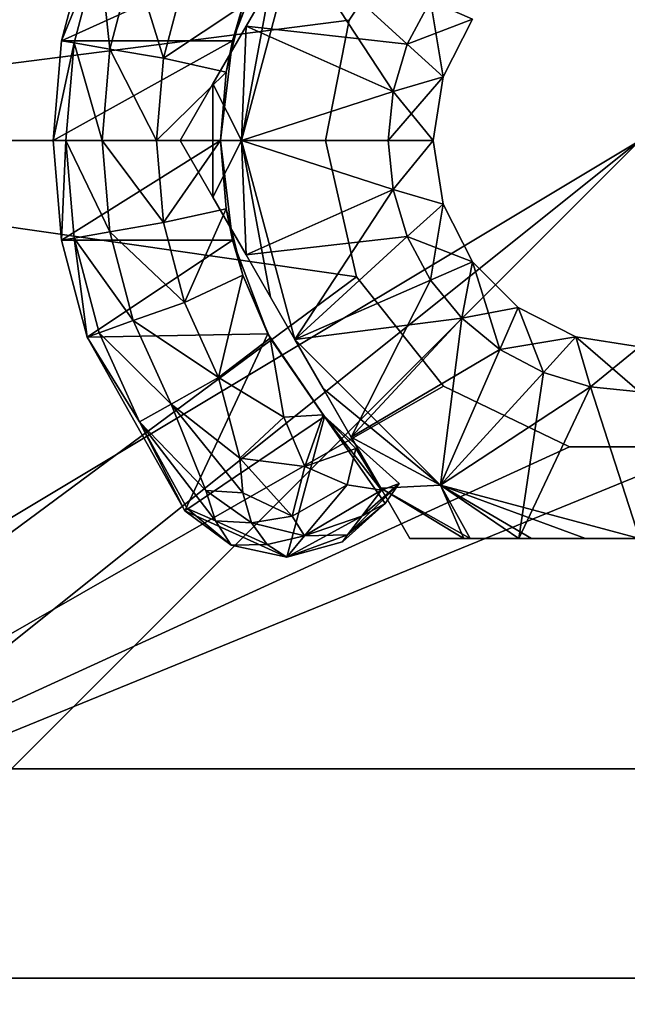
# Model space of a CAD drawing. Header units: inches. Extents: x -18 to 9, y -8 to 165.
# Tile 15 of 21: x -13.332 to -12.761, y 157.243 to 158.168. Entities that reach past the tile are written whole.
import ezdxf

# ---------------------------------------------------------------- set-up
doc = ezdxf.new("R2010")
doc.units = ezdxf.units.IN
doc.layers.get('0').update_dxf_attribs({"true_color": 0xc2ced6})

msp = doc.modelspace()

# ---------------------------------------------------------------- linework, layer by layer
for points in [[(-10.9774, 159.82664), (-10.9774, 156.28331), (-14.52071, 156.28331), (-10.9774, 159.82664)], [(-14.52071, 156.28331), (-14.52071, 159.82664), (-10.9774, 159.82664), (-14.52071, 156.28331)], [(-14.52071, 156.28331), (-10.9774, 156.28331), (-10.9774, 159.82664), (-14.52071, 156.28331)], [(-10.9774, 159.82664), (-14.52071, 159.82664), (-14.52071, 156.28331), (-10.9774, 159.82664)], [(-11.7648, 158.84239), (-11.7648, 157.26757), (-13.73331, 157.26757), (-11.7648, 158.84239)], [(-13.73331, 157.26757), (-13.73331, 158.84239), (-11.7648, 158.84239), (-13.73331, 157.26757)], [(-13.73331, 157.26757), (-11.7648, 157.26757), (-11.7648, 158.84239), (-13.73331, 157.26757)], [(-11.7648, 158.84239), (-13.73331, 158.84239), (-13.73331, 157.26757), (-11.7648, 158.84239)], [(-11.7648, 158.64554), (-11.7648, 157.46442), (-13.73331, 157.46442), (-11.7648, 158.64554)], [(-13.73331, 157.46442), (-13.73331, 158.64554), (-11.7648, 158.64554), (-13.73331, 157.46442)], [(-13.73331, 157.46442), (-11.7648, 157.46442), (-11.7648, 158.64554), (-13.73331, 157.46442)], [(-11.7648, 158.64554), (-13.73331, 158.64554), (-13.73331, 157.46442), (-11.7648, 158.64554)], [(-13.90555, 158.05499), (-13.02186, 158.16798), (-12.95785, 158.26377), (-13.90555, 158.05499)], [(-13.90555, 158.05499), (-12.95785, 158.26377), (-13.02186, 158.16798), (-13.90555, 158.05499)], [(-13.02186, 158.16798), (-13.02186, 158.16798), (-12.95785, 158.26377), (-13.02186, 158.16798)], [(-12.95785, 158.26377), (-12.95785, 158.26377), (-13.02186, 158.16798), (-12.95785, 158.26377)], [(-13.26834, 158.23975), (-13.29221, 158.14874), (-13.09827, 158.23677), (-13.26834, 158.23975)], [(-13.29221, 158.14874), (-13.26834, 158.23975), (-13.25705, 158.23573), (-13.29221, 158.14874)], [(-13.13147, 158.14855), (-13.09827, 158.23677), (-13.29221, 158.14874), (-13.13147, 158.14855)], [(-13.25705, 158.23573), (-13.28039, 158.14668), (-13.29221, 158.14874), (-13.25705, 158.23573)], [(-13.24675, 158.14088), (-13.28039, 158.14668), (-13.25705, 158.23573), (-13.24675, 158.14088)], [(-13.25705, 158.23573), (-13.22489, 158.22429), (-13.24675, 158.14088), (-13.25705, 158.23573)], [(-13.13147, 158.14855), (-13.12182, 158.18167), (-13.09617, 158.24076), (-13.13147, 158.14855)], [(-13.09617, 158.24076), (-13.09827, 158.23677), (-13.13147, 158.14855), (-13.09617, 158.24076)], [(-13.07296, 158.24199), (-13.09597, 158.20214), (-13.12307, 158.05499), (-13.07296, 158.24199)], [(-13.12307, 158.05499), (-12.98072, 158.10107), (-13.07296, 158.24199), (-13.12307, 158.05499)], [(-13.09597, 158.20214), (-13.07296, 158.24199), (-13.11888, 158.16245), (-13.09597, 158.20214)], [(-13.11888, 158.16245), (-13.07296, 158.24199), (-12.9673, 158.14538), (-13.11888, 158.16245)], [(-12.94545, 158.18621), (-12.9673, 158.14538), (-13.07296, 158.24199), (-12.94545, 158.18621)], [(-12.9673, 158.14538), (-12.94545, 158.18621), (-13.07296, 158.24199), (-12.9673, 158.14538)], [(-12.9673, 158.14538), (-13.07296, 158.24199), (-12.98072, 158.10107), (-12.9673, 158.14538)], [(-13.19641, 158.13219), (-13.24675, 158.14088), (-13.22489, 158.22429), (-13.19641, 158.13219)], [(-13.22489, 158.22429), (-13.17675, 158.20716), (-13.19641, 158.13219), (-13.22489, 158.22429)], [(-13.12182, 158.18167), (-13.19641, 158.13219), (-13.17675, 158.20716), (-13.12182, 158.18167)], [(-13.11888, 158.16245), (-13.12307, 158.05499), (-13.09597, 158.20214), (-13.11888, 158.16245)], [(-13.11888, 158.16245), (-13.11888, 158.16245), (-13.09597, 158.20214), (-13.11888, 158.16245)], [(-13.11888, 158.16245), (-13.09597, 158.20214), (-13.09597, 158.20214), (-13.11888, 158.16245)], [(-13.12182, 158.18167), (-13.13749, 158.11917), (-13.19641, 158.13219), (-13.12182, 158.18167)], [(-13.12182, 158.18167), (-13.13147, 158.14855), (-13.13749, 158.11917), (-13.12182, 158.18167)], [(-12.9673, 158.14538), (-12.94545, 158.18621), (-12.90595, 158.16896), (-12.9673, 158.14538)], [(-12.94545, 158.18621), (-12.9673, 158.14538), (-12.9335, 158.11491), (-12.94545, 158.18621)], [(-12.9335, 158.11491), (-12.90595, 158.16896), (-12.94545, 158.18621), (-12.9335, 158.11491)], [(-13.02186, 158.16798), (-13.90555, 158.05499), (-13.04433, 158.05499), (-13.02186, 158.16798)], [(-13.04433, 158.05499), (-13.90555, 158.05499), (-13.02186, 158.16798), (-13.04433, 158.05499)], [(-13.11888, 158.16245), (-13.11888, 158.16245), (-13.15016, 158.10829), (-13.11888, 158.16245)], [(-13.15016, 158.10829), (-13.15016, 158.10829), (-13.11888, 158.16245), (-13.15016, 158.10829)], [(-13.11888, 158.16245), (-13.12307, 158.05499), (-13.15016, 158.10829), (-13.11888, 158.16245)], [(-13.12307, 158.05499), (-13.11888, 158.16245), (-13.15016, 158.10829), (-13.12307, 158.05499)], [(-13.11888, 158.16245), (-12.98072, 158.10107), (-13.12307, 158.05499), (-13.11888, 158.16245)], [(-12.98072, 158.10107), (-13.11888, 158.16245), (-12.9673, 158.14538), (-12.98072, 158.10107)], [(-13.02186, 158.16798), (-13.04433, 158.05499), (-13.04433, 158.05499), (-13.02186, 158.16798)], [(-13.04433, 158.05499), (-13.02186, 158.16798), (-13.02186, 158.16798), (-13.04433, 158.05499)], [(-12.90595, 158.16896), (-12.9335, 158.11491), (-12.9673, 158.14538), (-12.90595, 158.16896)], [(-12.9335, 158.11491), (-12.9335, 158.11491), (-12.90595, 158.16896), (-12.9335, 158.11491)], [(-12.90595, 158.16896), (-12.90595, 158.16896), (-12.9335, 158.11491), (-12.90595, 158.16896)], [(-13.30024, 158.05499), (-13.13147, 158.14855), (-13.29221, 158.14874), (-13.30024, 158.05499)], [(-13.30024, 158.05499), (-13.29221, 158.14874), (-13.28039, 158.14668), (-13.30024, 158.05499)], [(-13.14276, 158.05499), (-13.13147, 158.14855), (-13.30024, 158.05499), (-13.14276, 158.05499)], [(-13.28039, 158.14668), (-13.28825, 158.05499), (-13.30024, 158.05499), (-13.28039, 158.14668)], [(-13.25411, 158.05499), (-13.28825, 158.05499), (-13.28039, 158.14668), (-13.25411, 158.05499)], [(-13.28039, 158.14668), (-13.24675, 158.14088), (-13.25411, 158.05499), (-13.28039, 158.14668)], [(-13.13749, 158.11917), (-13.13147, 158.14855), (-13.14276, 158.05499), (-13.13749, 158.11917)], [(-12.9335, 158.11491), (-12.98072, 158.10107), (-12.9673, 158.14538), (-12.9335, 158.11491)], [(-12.9673, 158.14538), (-12.98072, 158.10107), (-12.9335, 158.11491), (-12.9673, 158.14538)], [(-13.20302, 158.05499), (-13.25411, 158.05499), (-13.24675, 158.14088), (-13.20302, 158.05499)], [(-13.24675, 158.14088), (-13.19641, 158.13219), (-13.20302, 158.05499), (-13.24675, 158.14088)], [(-13.13749, 158.11917), (-13.20302, 158.05499), (-13.19641, 158.13219), (-13.13749, 158.11917)], [(-13.14276, 158.05499), (-13.20302, 158.05499), (-13.13749, 158.11917), (-13.14276, 158.05499)], [(-13.14276, 158.05499), (-13.14276, 158.05499), (-13.13749, 158.11917), (-13.14276, 158.05499)], [(-12.9335, 158.11491), (-12.94299, 158.05499), (-12.98528, 158.05499), (-12.9335, 158.11491)], [(-12.98528, 158.05499), (-12.98072, 158.10107), (-12.9335, 158.11491), (-12.98528, 158.05499)], [(-12.94299, 158.05499), (-12.9335, 158.11491), (-12.98072, 158.10107), (-12.94299, 158.05499)], [(-12.94299, 158.05499), (-12.94299, 158.05499), (-12.9335, 158.11491), (-12.94299, 158.05499)], [(-12.9335, 158.11491), (-12.9335, 158.11491), (-12.94299, 158.05499), (-12.9335, 158.11491)], [(-13.18093, 158.05499), (-13.18093, 158.05499), (-13.15016, 158.10829), (-13.18093, 158.05499)], [(-13.15016, 158.10829), (-13.15016, 158.10829), (-13.18093, 158.05499), (-13.15016, 158.10829)], [(-13.15016, 158.10829), (-13.15016, 158.00166), (-13.18093, 158.05499), (-13.15016, 158.10829)], [(-13.18093, 158.05499), (-13.15016, 158.00166), (-13.15016, 158.10829), (-13.18093, 158.05499)], [(-13.15016, 158.00166), (-13.15016, 158.10829), (-13.12307, 158.05499), (-13.15016, 158.00166)], [(-13.15016, 158.00166), (-13.12307, 158.05499), (-13.15016, 158.10829), (-13.15016, 158.00166)], [(-12.98528, 158.05499), (-13.12307, 158.05499), (-12.98072, 158.10107), (-12.98528, 158.05499)], [(-12.98528, 158.05499), (-12.98072, 158.10107), (-13.12307, 158.05499), (-12.98528, 158.05499)], [(-12.94299, 158.05499), (-12.98072, 158.10107), (-12.98528, 158.05499), (-12.94299, 158.05499)], [(-13.01509, 157.92686), (-13.90555, 158.05499), (-13.90555, 157.26758), (-13.01509, 157.92686)], [(-13.04433, 158.05499), (-13.90555, 158.05499), (-13.01509, 157.92686), (-13.04433, 158.05499)], [(-13.90555, 157.26758), (-13.90555, 158.05499), (-13.01509, 157.92686), (-13.90555, 157.26758)], [(-13.04433, 158.05499), (-13.01509, 157.92686), (-13.90555, 158.05499), (-13.04433, 158.05499)], [(-13.29221, 157.96123), (-13.14276, 158.05499), (-13.30024, 158.05499), (-13.29221, 157.96123)], [(-13.29221, 157.96123), (-13.30024, 158.05499), (-13.28825, 158.05499), (-13.29221, 157.96123)], [(-13.29221, 157.96123), (-13.13147, 157.96141), (-13.14276, 158.05499), (-13.29221, 157.96123)], [(-13.28825, 158.05499), (-13.28039, 157.96327), (-13.29221, 157.96123), (-13.28825, 158.05499)], [(-13.24675, 157.96908), (-13.28039, 157.96327), (-13.28825, 158.05499), (-13.24675, 157.96908)], [(-13.28825, 158.05499), (-13.25411, 158.05499), (-13.24675, 157.96908), (-13.28825, 158.05499)], [(-13.19641, 157.97776), (-13.24675, 157.96908), (-13.25411, 158.05499), (-13.19641, 157.97776)], [(-13.25411, 158.05499), (-13.20302, 158.05499), (-13.19641, 157.97776), (-13.25411, 158.05499)], [(-13.19641, 157.97776), (-13.20302, 158.05499), (-13.14276, 158.05499), (-13.19641, 157.97776)], [(-13.14276, 158.05499), (-13.13749, 157.99078), (-13.19641, 157.97776), (-13.14276, 158.05499)], [(-13.15016, 158.00166), (-13.15016, 158.00166), (-13.18093, 158.05499), (-13.15016, 158.00166)], [(-13.18093, 158.05499), (-13.18093, 158.05499), (-13.15016, 158.00166), (-13.18093, 158.05499)], [(-13.12307, 158.05499), (-13.11888, 157.94751), (-13.15016, 158.00166), (-13.12307, 158.05499)], [(-13.11888, 157.94751), (-13.12307, 158.05499), (-13.15016, 158.00166), (-13.11888, 157.94751)], [(-13.14276, 158.05499), (-13.14276, 158.05499), (-13.13147, 157.96141), (-13.14276, 158.05499)], [(-13.13147, 157.96141), (-13.13749, 157.99078), (-13.14276, 158.05499), (-13.13147, 157.96141)], [(-13.09597, 157.90783), (-13.12307, 158.05499), (-13.07296, 157.86798), (-13.09597, 157.90783)], [(-13.12307, 158.05499), (-13.09597, 157.90783), (-13.11888, 157.94751), (-13.12307, 158.05499)], [(-12.98072, 158.00889), (-13.12307, 158.05499), (-12.98528, 158.05499), (-12.98072, 158.00889)], [(-13.12307, 158.05499), (-12.98072, 158.00889), (-13.07296, 157.86798), (-13.12307, 158.05499)], [(-13.12307, 158.05499), (-13.11888, 157.94751), (-12.98072, 158.00889), (-13.12307, 158.05499)], [(-12.98528, 158.05499), (-13.12307, 158.05499), (-12.98072, 158.00889), (-12.98528, 158.05499)], [(-13.04433, 158.05499), (-13.01509, 157.92686), (-13.01509, 157.92686), (-13.04433, 158.05499)], [(-13.01509, 157.92686), (-13.04433, 158.05499), (-13.04433, 158.05499), (-13.01509, 157.92686)], [(-12.98072, 158.00889), (-12.98528, 158.05499), (-12.94299, 158.05499), (-12.98072, 158.00889)], [(-12.98528, 158.05499), (-12.98072, 158.00889), (-12.94299, 158.05499), (-12.98528, 158.05499)], [(-12.94299, 158.05499), (-12.9335, 157.99505), (-12.98072, 158.00889), (-12.94299, 158.05499)], [(-12.9335, 157.99505), (-12.94299, 158.05499), (-12.98072, 158.00889), (-12.9335, 157.99505)], [(-12.94299, 158.05499), (-12.9335, 157.99505), (-12.9335, 157.99505), (-12.94299, 158.05499)], [(-12.9335, 157.99505), (-12.94299, 158.05499), (-12.94299, 158.05499), (-12.9335, 157.99505)], [(-13.11888, 157.94751), (-12.9673, 157.96458), (-12.98072, 158.00889), (-13.11888, 157.94751)], [(-12.98072, 158.00889), (-12.9673, 157.96458), (-13.07296, 157.86798), (-12.98072, 158.00889)], [(-12.9335, 157.99505), (-12.9673, 157.96458), (-12.98072, 158.00889), (-12.9335, 157.99505)], [(-12.9335, 157.99505), (-12.98072, 158.00889), (-12.9673, 157.96458), (-12.9335, 157.99505)], [(-13.15016, 158.00166), (-13.15016, 158.00166), (-13.11888, 157.94751), (-13.15016, 158.00166)], [(-13.11888, 157.94751), (-13.15016, 158.00166), (-13.11888, 157.94751), (-13.11888, 157.94751)], [(-12.94545, 157.92375), (-12.9673, 157.96458), (-12.9335, 157.99505), (-12.94545, 157.92375)], [(-12.90595, 157.94099), (-12.9335, 157.99505), (-12.9673, 157.96458), (-12.90595, 157.94099)], [(-12.9335, 157.99505), (-12.90595, 157.94099), (-12.94545, 157.92375), (-12.9335, 157.99505)], [(-12.9335, 157.99505), (-12.90595, 157.94099), (-12.90595, 157.94099), (-12.9335, 157.99505)], [(-12.90595, 157.94099), (-12.9335, 157.99505), (-12.9335, 157.99505), (-12.90595, 157.94099)], [(-13.17675, 157.90279), (-13.19641, 157.97776), (-13.13749, 157.99078), (-13.17675, 157.90279)], [(-13.13749, 157.99078), (-13.12182, 157.92828), (-13.17675, 157.90279), (-13.13749, 157.99078)], [(-13.13749, 157.99078), (-13.13147, 157.96141), (-13.12182, 157.92828), (-13.13749, 157.99078)], [(-13.24675, 157.96908), (-13.19641, 157.97776), (-13.17675, 157.90279), (-13.24675, 157.96908)], [(-13.28039, 157.96327), (-13.24675, 157.96908), (-13.22489, 157.88566), (-13.28039, 157.96327)], [(-13.17675, 157.90279), (-13.22489, 157.88566), (-13.24675, 157.96908), (-13.17675, 157.90279)], [(-13.26834, 157.87021), (-13.29221, 157.96123), (-13.28039, 157.96327), (-13.26834, 157.87021)], [(-13.29221, 157.96123), (-13.26834, 157.87021), (-13.13147, 157.96141), (-13.29221, 157.96123)], [(-13.22489, 157.88566), (-13.25705, 157.87423), (-13.28039, 157.96327), (-13.22489, 157.88566)], [(-13.28039, 157.96327), (-13.25705, 157.87423), (-13.26834, 157.87021), (-13.28039, 157.96327)], [(-13.09827, 157.87319), (-13.13147, 157.96141), (-13.26834, 157.87021), (-13.09827, 157.87319)], [(-13.12182, 157.92828), (-13.13147, 157.96141), (-13.09827, 157.87319), (-13.12182, 157.92828)], [(-13.11888, 157.94751), (-13.07296, 157.86798), (-12.9673, 157.96458), (-13.11888, 157.94751)], [(-12.9673, 157.96458), (-12.94545, 157.92375), (-13.07296, 157.86798), (-12.9673, 157.96458)], [(-12.94545, 157.92375), (-12.9673, 157.96458), (-13.07296, 157.86798), (-12.94545, 157.92375)], [(-12.9673, 157.96458), (-12.94545, 157.92375), (-12.90595, 157.94099), (-12.9673, 157.96458)], [(-13.11888, 157.94751), (-13.09597, 157.90783), (-13.09597, 157.90783), (-13.11888, 157.94751)], [(-13.11888, 157.94751), (-13.09597, 157.90783), (-13.11888, 157.94751), (-13.11888, 157.94751)], [(-13.11888, 157.94751), (-13.09597, 157.90783), (-13.07296, 157.86798), (-13.11888, 157.94751)], [(-12.90595, 157.94099), (-12.91609, 157.88795), (-12.94545, 157.92375), (-12.90595, 157.94099)], [(-12.94545, 157.92375), (-12.91609, 157.88795), (-12.90595, 157.94099), (-12.94545, 157.92375)], [(-12.88029, 157.85858), (-12.91609, 157.88795), (-12.90595, 157.94099), (-12.88029, 157.85858)], [(-12.86305, 157.89808), (-12.90595, 157.94099), (-12.91609, 157.88795), (-12.86305, 157.89808)], [(-12.90595, 157.94099), (-12.86305, 157.89808), (-12.88029, 157.85858), (-12.90595, 157.94099)], [(-12.86305, 157.89808), (-12.86305, 157.89808), (-12.90595, 157.94099), (-12.86305, 157.89808)], [(-12.90595, 157.94099), (-12.90595, 157.94099), (-12.86305, 157.89808), (-12.90595, 157.94099)], [(-13.90555, 157.26758), (-12.93316, 157.82413), (-13.01509, 157.92686), (-13.90555, 157.26758)], [(-13.90555, 157.26758), (-13.01509, 157.92686), (-12.93316, 157.82413), (-13.90555, 157.26758)], [(-13.14464, 157.83226), (-13.17675, 157.90279), (-13.12182, 157.92828), (-13.14464, 157.83226)], [(-13.12182, 157.92828), (-13.09617, 157.86919), (-13.14464, 157.83226), (-13.12182, 157.92828)], [(-13.09827, 157.87319), (-13.09617, 157.86919), (-13.12182, 157.92828), (-13.09827, 157.87319)], [(-12.94545, 157.92375), (-13.01997, 157.77619), (-13.07296, 157.86798), (-12.94545, 157.92375)], [(-12.91609, 157.88795), (-12.94545, 157.92375), (-13.07296, 157.86798), (-12.91609, 157.88795)], [(-12.94545, 157.92375), (-12.91609, 157.88795), (-13.01997, 157.77619), (-12.94545, 157.92375)], [(-12.93316, 157.82413), (-13.01509, 157.92686), (-13.01509, 157.92686), (-12.93316, 157.82413)], [(-13.01509, 157.92686), (-12.93316, 157.82413), (-12.93316, 157.82413), (-13.01509, 157.92686)], [(-13.22489, 157.88566), (-13.17675, 157.90279), (-13.14464, 157.83226), (-13.22489, 157.88566)], [(-13.09597, 157.90783), (-13.07296, 157.86798), (-13.09597, 157.90783), (-13.09597, 157.90783)], [(-13.07296, 157.86798), (-13.09597, 157.90783), (-13.07296, 157.86798), (-13.07296, 157.86798)], [(-12.86305, 157.89808), (-12.91609, 157.88795), (-12.88029, 157.85858), (-12.86305, 157.89808)], [(-12.83945, 157.83674), (-12.88029, 157.85858), (-12.86305, 157.89808), (-12.83945, 157.83674)], [(-12.80899, 157.87054), (-12.86305, 157.89808), (-12.88029, 157.85858), (-12.80899, 157.87054)], [(-12.86305, 157.89808), (-12.80899, 157.87054), (-12.83945, 157.83674), (-12.86305, 157.89808)], [(-12.80899, 157.87054), (-12.80899, 157.87054), (-12.86305, 157.89808), (-12.80899, 157.87054)], [(-12.86305, 157.89808), (-12.86305, 157.89808), (-12.80899, 157.87054), (-12.86305, 157.89808)], [(-13.25705, 157.87423), (-13.22489, 157.88566), (-13.18916, 157.80719), (-13.25705, 157.87423)], [(-13.14464, 157.83226), (-13.18916, 157.80719), (-13.22489, 157.88566), (-13.14464, 157.83226)], [(-13.07296, 157.86798), (-12.93605, 157.73107), (-12.91609, 157.88795), (-13.07296, 157.86798)], [(-12.91609, 157.88795), (-12.88029, 157.85858), (-13.01997, 157.77619), (-12.91609, 157.88795)], [(-12.93605, 157.73107), (-12.88029, 157.85858), (-12.91609, 157.88795), (-12.93605, 157.73107)], [(-13.26834, 157.87021), (-13.25705, 157.87423), (-13.2189, 157.79045), (-13.26834, 157.87021)], [(-13.18916, 157.80719), (-13.2189, 157.79045), (-13.25705, 157.87423), (-13.18916, 157.80719)], [(-13.26834, 157.87021), (-13.17635, 157.70681), (-13.09827, 157.87319), (-13.26834, 157.87021)], [(-13.17635, 157.70681), (-13.26834, 157.87021), (-13.2189, 157.79045), (-13.17635, 157.70681)], [(-13.17635, 157.70681), (-13.04506, 157.79539), (-13.09827, 157.87319), (-13.17635, 157.70681)], [(-13.08347, 157.79485), (-13.14464, 157.83226), (-13.09617, 157.86919), (-13.08347, 157.79485)], [(-13.09617, 157.86919), (-13.09827, 157.87319), (-13.04506, 157.79539), (-13.09617, 157.86919)], [(-13.04506, 157.79539), (-13.04643, 157.79699), (-13.09617, 157.86919), (-13.04506, 157.79539)], [(-13.09617, 157.86919), (-13.04643, 157.79699), (-13.08347, 157.79485), (-13.09617, 157.86919)], [(-13.07296, 157.86798), (-13.07296, 157.86798), (-13.0464, 157.82196), (-13.07296, 157.86798)], [(-13.07296, 157.86798), (-13.0464, 157.82196), (-13.0464, 157.82196), (-13.07296, 157.86798)], [(-13.0464, 157.82196), (-13.07296, 157.86798), (-13.01997, 157.77619), (-13.0464, 157.82196)], [(-13.07296, 157.86798), (-13.0464, 157.82196), (-12.93605, 157.73107), (-13.07296, 157.86798)], [(-12.88029, 157.85858), (-12.83945, 157.83674), (-12.80899, 157.87054), (-12.88029, 157.85858)], [(-12.80899, 157.87054), (-12.79514, 157.82332), (-12.83945, 157.83674), (-12.80899, 157.87054)], [(-12.80899, 157.87054), (-12.83945, 157.83674), (-12.79514, 157.82332), (-12.80899, 157.87054)], [(-12.80899, 157.87054), (-12.74906, 157.86104), (-12.74906, 157.81877), (-12.80899, 157.87054)], [(-12.74906, 157.81877), (-12.79514, 157.82332), (-12.80899, 157.87054), (-12.74906, 157.81877)], [(-12.74906, 157.86104), (-12.74906, 157.86104), (-12.80899, 157.87054), (-12.74906, 157.86104)], [(-12.80899, 157.87054), (-12.80899, 157.87054), (-12.74906, 157.86104), (-12.80899, 157.87054)], [(-12.74906, 157.86104), (-12.80899, 157.87054), (-12.79514, 157.82332), (-12.74906, 157.86104)], [(-12.88029, 157.85858), (-12.93605, 157.73107), (-13.01997, 157.77619), (-12.88029, 157.85858)], [(-12.83945, 157.83674), (-12.93605, 157.73107), (-12.88029, 157.85858), (-12.83945, 157.83674)], [(-12.93605, 157.73107), (-12.83945, 157.83674), (-12.88029, 157.85858), (-12.93605, 157.73107)], [(-12.79514, 157.82332), (-12.74906, 157.81877), (-12.74906, 157.86104), (-12.79514, 157.82332)], [(-12.93605, 157.73107), (-12.83945, 157.83674), (-12.79514, 157.82332), (-12.93605, 157.73107)], [(-12.8624, 157.68097), (-12.83945, 157.83674), (-12.93605, 157.73107), (-12.8624, 157.68097)], [(-12.8624, 157.68097), (-12.79514, 157.82332), (-12.83945, 157.83674), (-12.8624, 157.68097)], [(-13.14464, 157.83226), (-13.12481, 157.75635), (-13.18916, 157.80719), (-13.14464, 157.83226)], [(-13.08347, 157.79485), (-13.12481, 157.75635), (-13.14464, 157.83226), (-13.08347, 157.79485)], [(-13.90555, 157.26758), (-12.81476, 157.76711), (-12.93316, 157.82413), (-13.90555, 157.26758)], [(-13.90555, 157.26758), (-12.93316, 157.82413), (-12.81476, 157.76711), (-13.90555, 157.26758)], [(-13.01997, 157.77619), (-13.0464, 157.82196), (-13.01997, 157.77619), (-13.01997, 157.77619)], [(-13.01997, 157.77619), (-13.0464, 157.82196), (-13.0464, 157.82196), (-13.01997, 157.77619)], [(-13.01997, 157.77619), (-12.93605, 157.73107), (-13.0464, 157.82196), (-13.01997, 157.77619)], [(-12.74906, 157.68097), (-12.93605, 157.73107), (-12.79514, 157.82332), (-12.74906, 157.68097)], [(-12.93316, 157.82413), (-12.81476, 157.76711), (-12.81476, 157.76711), (-12.93316, 157.82413)], [(-12.81476, 157.76711), (-12.93316, 157.82413), (-12.93316, 157.82413), (-12.81476, 157.76711)], [(-12.74906, 157.68097), (-12.79514, 157.82332), (-12.8624, 157.68097), (-12.74906, 157.68097)], [(-12.79514, 157.82332), (-12.74906, 157.81877), (-12.74906, 157.68097), (-12.79514, 157.82332)], [(-12.74906, 157.81877), (-12.79514, 157.82332), (-12.74906, 157.68097), (-12.74906, 157.81877)], [(-13.2189, 157.79045), (-13.18916, 157.80719), (-13.15668, 157.72593), (-13.2189, 157.79045)], [(-13.1218, 157.7238), (-13.15668, 157.72593), (-13.18916, 157.80719), (-13.1218, 157.7238)], [(-13.18916, 157.80719), (-13.12481, 157.75635), (-13.1218, 157.7238), (-13.18916, 157.80719)], [(-13.17408, 157.70904), (-13.17635, 157.70681), (-13.2189, 157.79045), (-13.17408, 157.70904)], [(-13.17408, 157.70904), (-13.2189, 157.79045), (-13.14761, 157.69748), (-13.17408, 157.70904)], [(-13.15668, 157.72593), (-13.14761, 157.69748), (-13.2189, 157.79045), (-13.15668, 157.72593)], [(-13.04506, 157.79539), (-13.17635, 157.70681), (-13.08049, 157.66338), (-13.04506, 157.79539)], [(-13.06374, 157.74843), (-13.12481, 157.75635), (-13.08347, 157.79485), (-13.06374, 157.74843)], [(-13.08347, 157.79485), (-13.04643, 157.79699), (-13.06374, 157.74843), (-13.08347, 157.79485)], [(-13.04506, 157.79539), (-13.08049, 157.66338), (-12.98804, 157.71367), (-13.04506, 157.79539)], [(-13.01572, 157.76534), (-13.06374, 157.74843), (-13.04643, 157.79699), (-13.01572, 157.76534)], [(-13.04506, 157.79539), (-13.01572, 157.76534), (-13.04643, 157.79699), (-13.04506, 157.79539)], [(-13.04506, 157.79539), (-12.98804, 157.71367), (-12.97487, 157.73247), (-13.04506, 157.79539)], [(-13.01572, 157.76534), (-13.04506, 157.79539), (-12.9917, 157.72632), (-13.01572, 157.76534)], [(-13.04506, 157.79539), (-12.97487, 157.73247), (-12.9917, 157.72632), (-13.04506, 157.79539)], [(-12.99229, 157.72824), (-12.99229, 157.72824), (-13.01997, 157.77619), (-12.99229, 157.72824)], [(-13.01997, 157.77619), (-13.01997, 157.77619), (-12.99229, 157.72824), (-13.01997, 157.77619)], [(-13.01997, 157.77619), (-12.93605, 157.73107), (-12.99229, 157.72824), (-13.01997, 157.77619)], [(-12.93605, 157.73107), (-13.01997, 157.77619), (-12.99229, 157.72824), (-12.93605, 157.73107)], [(-13.90555, 157.26758), (-11.59257, 157.26758), (-12.68335, 157.76711), (-13.90555, 157.26758)], [(-12.68335, 157.76711), (-12.81476, 157.76711), (-13.90555, 157.26758), (-12.68335, 157.76711)], [(-12.68335, 157.76711), (-13.90555, 157.26758), (-12.81476, 157.76711), (-12.68335, 157.76711)], [(-13.90555, 157.26758), (-12.68335, 157.76711), (-11.59257, 157.26758), (-13.90555, 157.26758)], [(-13.01572, 157.76534), (-13.02369, 157.7312), (-13.06374, 157.74843), (-13.01572, 157.76534)], [(-13.01572, 157.76534), (-12.9917, 157.72632), (-13.02369, 157.7312), (-13.01572, 157.76534)], [(-12.81476, 157.76711), (-12.68335, 157.76711), (-12.68335, 157.76711), (-12.81476, 157.76711)], [(-12.68335, 157.76711), (-12.81476, 157.76711), (-12.81476, 157.76711), (-12.68335, 157.76711)], [(-13.12481, 157.75635), (-13.06374, 157.74843), (-13.07566, 157.70196), (-13.12481, 157.75635)], [(-13.12481, 157.75635), (-13.07566, 157.70196), (-13.1218, 157.7238), (-13.12481, 157.75635)], [(-13.02369, 157.7312), (-13.07566, 157.70196), (-13.06374, 157.74843), (-13.02369, 157.7312)], [(-13.1136, 157.69546), (-13.14761, 157.69748), (-13.15668, 157.72593), (-13.1136, 157.69546)], [(-13.1218, 157.7238), (-13.1136, 157.69546), (-13.15668, 157.72593), (-13.1218, 157.7238)], [(-13.07566, 157.70196), (-13.02369, 157.7312), (-13.06397, 157.68332), (-13.07566, 157.70196)], [(-13.06397, 157.68332), (-13.02369, 157.7312), (-12.9917, 157.72632), (-13.06397, 157.68332)], [(-12.9917, 157.72632), (-13.01009, 157.70198), (-13.06397, 157.68332), (-12.9917, 157.72632)], [(-13.01009, 157.70198), (-12.97487, 157.73247), (-13.02343, 157.68424), (-13.01009, 157.70198)], [(-12.98804, 157.71367), (-13.02343, 157.68424), (-12.97487, 157.73247), (-12.98804, 157.71367)], [(-12.9917, 157.72632), (-12.97487, 157.73247), (-13.01009, 157.70198), (-12.9917, 157.72632)], [(-12.90822, 157.68097), (-12.99229, 157.72824), (-12.93605, 157.73107), (-12.90822, 157.68097)], [(-12.91405, 157.68097), (-12.93605, 157.73107), (-12.99229, 157.72824), (-12.91405, 157.68097)], [(-12.99229, 157.72824), (-12.965, 157.68097), (-12.965, 157.68097), (-12.99229, 157.72824)], [(-12.99229, 157.72824), (-12.965, 157.68097), (-12.99229, 157.72824), (-12.99229, 157.72824)], [(-12.99229, 157.72824), (-12.90822, 157.68097), (-12.965, 157.68097), (-12.99229, 157.72824)], [(-12.965, 157.68097), (-12.91405, 157.68097), (-12.99229, 157.72824), (-12.965, 157.68097)], [(-12.79996, 157.68097), (-12.93605, 157.73107), (-12.74906, 157.68097), (-12.79996, 157.68097)], [(-12.93605, 157.73107), (-12.79996, 157.68097), (-12.8506, 157.68097), (-12.93605, 157.73107)], [(-12.93605, 157.73107), (-12.8506, 157.68097), (-12.90822, 157.68097), (-12.93605, 157.73107)], [(-12.93605, 157.73107), (-12.91405, 157.68097), (-12.8624, 157.68097), (-12.93605, 157.73107)], [(-13.07566, 157.70196), (-13.1136, 157.69546), (-13.1218, 157.7238), (-13.07566, 157.70196)], [(-13.13294, 157.67447), (-13.17635, 157.70681), (-13.17408, 157.70904), (-13.13294, 157.67447)], [(-13.13294, 157.67447), (-13.08049, 157.66338), (-13.17635, 157.70681), (-13.13294, 157.67447)], [(-13.17408, 157.70904), (-13.14761, 157.69748), (-13.13294, 157.67447), (-13.17408, 157.70904)], [(-12.98804, 157.71367), (-13.08049, 157.66338), (-13.02835, 157.67766), (-12.98804, 157.71367)], [(-13.02343, 157.68424), (-12.98804, 157.71367), (-13.02835, 157.67766), (-13.02343, 157.68424)], [(-13.07566, 157.70196), (-13.06397, 157.68332), (-13.1136, 157.69546), (-13.07566, 157.70196)], [(-13.02343, 157.68424), (-13.06397, 157.68332), (-13.01009, 157.70198), (-13.02343, 157.68424)], [(-13.1136, 157.69546), (-13.09903, 157.67538), (-13.14761, 157.69748), (-13.1136, 157.69546)], [(-13.13294, 157.67447), (-13.14761, 157.69748), (-13.09903, 157.67538), (-13.13294, 157.67447)], [(-13.06397, 157.68332), (-13.09903, 157.67538), (-13.1136, 157.69546), (-13.06397, 157.68332)], [(-13.08049, 157.66338), (-13.09903, 157.67538), (-13.06397, 157.68332), (-13.08049, 157.66338)], [(-13.02343, 157.68424), (-13.08049, 157.66338), (-13.06397, 157.68332), (-13.02343, 157.68424)], [(-13.02835, 157.67766), (-13.08049, 157.66338), (-13.02343, 157.68424), (-13.02835, 157.67766)], [(-12.965, 157.68097), (-12.965, 157.68097), (-12.91405, 157.68097), (-12.965, 157.68097)], [(-12.90822, 157.68097), (-12.91405, 157.68097), (-12.965, 157.68097), (-12.90822, 157.68097)], [(-12.91405, 157.68097), (-12.90822, 157.68097), (-12.8624, 157.68097), (-12.91405, 157.68097)], [(-12.8506, 157.68097), (-12.8624, 157.68097), (-12.90822, 157.68097), (-12.8506, 157.68097)], [(-12.8624, 157.68097), (-12.8506, 157.68097), (-12.8059, 157.68097), (-12.8624, 157.68097)], [(-12.8624, 157.68097), (-12.8059, 157.68097), (-12.74906, 157.68097), (-12.8624, 157.68097)], [(-12.8059, 157.68097), (-12.8506, 157.68097), (-12.79996, 157.68097), (-12.8059, 157.68097)], [(-12.8059, 157.68097), (-12.79996, 157.68097), (-12.74906, 157.68097), (-12.8059, 157.68097)], [(-12.74906, 157.68097), (-12.74906, 157.68097), (-12.79996, 157.68097), (-12.74906, 157.68097)], [(-13.13294, 157.67447), (-13.09903, 157.67538), (-13.08049, 157.66338), (-13.13294, 157.67447)], [(-13.73331, 157.46442), (-13.73331, 157.46442), (-11.7648, 157.46442), (-13.73331, 157.46442)], [(-11.7648, 157.46442), (-11.7648, 157.46442), (-13.73331, 157.46442), (-11.7648, 157.46442)], [(-11.59257, 157.26758), (-13.90555, 157.26758), (-13.90555, 157.26758), (-11.59257, 157.26758)], [(-13.90555, 157.26758), (-11.59257, 157.26758), (-11.59257, 157.26758), (-13.90555, 157.26758)], [(-13.73331, 157.26757), (-13.73331, 157.26757), (-11.7648, 157.26757), (-13.73331, 157.26757)], [(-11.7648, 157.26757), (-11.7648, 157.26757), (-13.73331, 157.26757), (-11.7648, 157.26757)]]:
    msp.add_lwpolyline(points)

doc.saveas('drawing.dxf')
